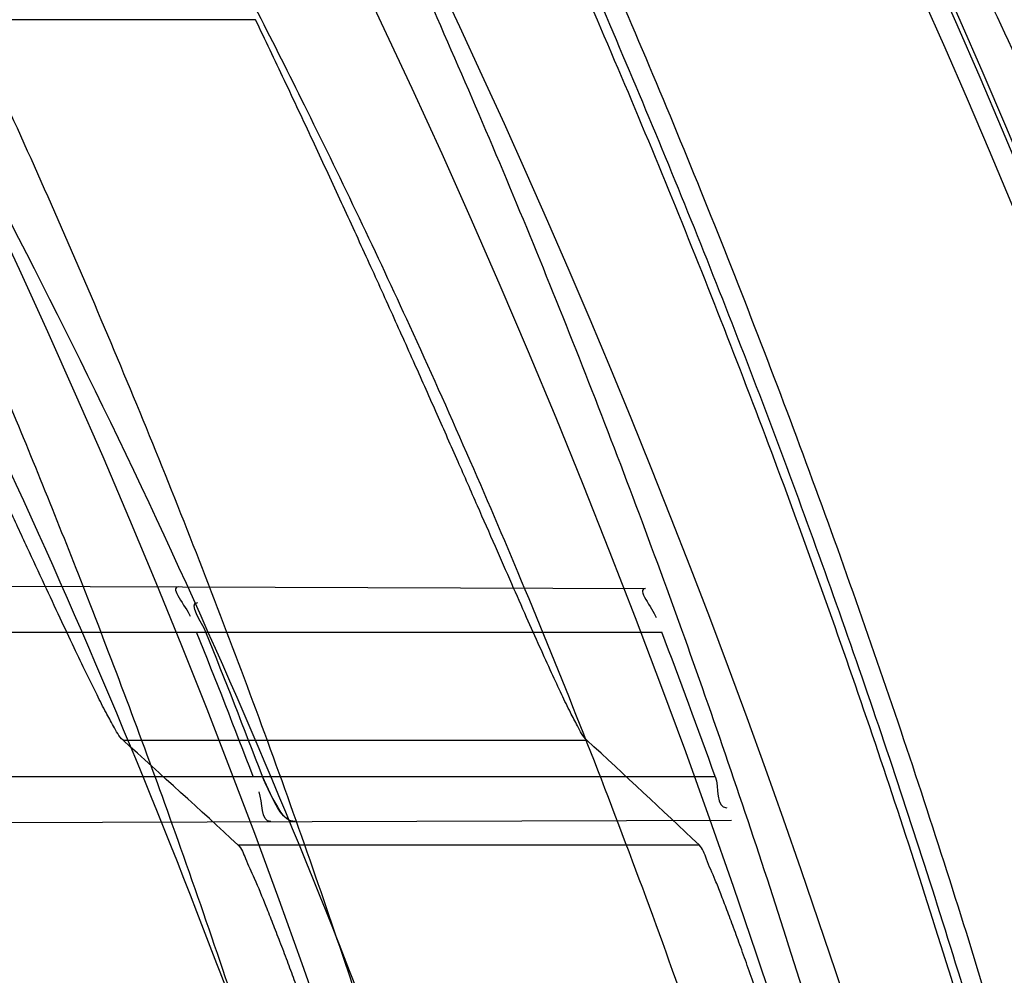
# Model space of a CAD drawing. Header units: millimetres. Extents: x 0 to 297, y 0 to 210.
# Tile 52 of 256: x 145.2242 to 145.2719, y 91.2041 to 91.2505. Entities that reach past the tile are written whole.
import ezdxf

# ---------------------------------------------------------------- set-up
doc = ezdxf.new("R2010")
doc.units = ezdxf.units.MM
doc.header["$LTSCALE"] = 16.335
doc.layers.get('0').update_dxf_attribs({"linetype": 'CONTINUOUS'})
for name, color, linetype in [('01_GLOBAL', 7, 'CONTINUOUS'), ('INTFCLR_1', 7, 'CONTINUOUS'), ('INTFCLR_144815', 7, 'CONTINUOUS')]:
    doc.layers.add(name, color=color, linetype=linetype)

msp = doc.modelspace()

# ---------------------------------------------------------------- linework, layer by layer
at = {"color": 7, "linetype": 'Continuous'}
msp.add_circle((145.8748034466, 92.1344639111), 2.66, dxfattribs=at)
at = {"color": 9, "linetype": 'Continuous'}
msp.add_arc((145.8748034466, 92.1344639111), 2.6259090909, 182.9674534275, 267.0325465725, dxfattribs=at)
at = {"layer": '01_GLOBAL', "color": 7, "linetype": 'Continuous'}
msp.add_circle((145.8748034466, 92.1344639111), 2.695, dxfattribs=at)
at = {"layer": 'INTFCLR_1', "color": 9, "linetype": 'Continuous'}
for p, q in [((145.1905875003, 91.2231128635), (145.2545361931, 91.22288963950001)), ((145.1928489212, 91.2207682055), (145.2553191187, 91.2207682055)), ((145.1959172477, 91.21376820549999), (145.2579111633, 91.21376820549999)), ((145.1957315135, 91.2114415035), (145.2586939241, 91.2116612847))]:
    msp.add_line(p, q, dxfattribs=at)
at = {"layer": 'INTFCLR_1', "color": 7, "linetype": 'Continuous'}
msp.add_line((145.2363398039, 91.2129261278), (145.2359608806, 91.21376820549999), dxfattribs=at)
at = {"layer": 'INTFCLR_1', "color": 6, "linetype": 'Continuous'}
for centre, radius, start, end in [((144.8596077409, 91.07026820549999), 0.4224162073, 270, 90.00000002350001), ((144.8596077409, 91.07026820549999), 0.4014439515, 270, 90.00000002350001), ((144.8596393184, 91.070271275), 0.4023302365, 20.8954949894, 21.966423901), ((144.8600715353, 91.0702713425), 0.4023482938, 20.8945030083, 21.9653763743), ((144.8596387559, 91.0702709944), 0.4233348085, 19.8140486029, 20.8243355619)]:
    msp.add_arc(centre, radius, start, end, dxfattribs=at)
at = {"layer": 'INTFCLR_1', "color": 9, "linetype": 'Continuous'}
for points, knots in [([(145.235167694, 90.93964664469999), (145.2359987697, 90.94190808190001), (145.2376274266, 90.94647450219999), (145.2407305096, 90.9557351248), (145.2457654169, 90.9723575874), (145.2504341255, 90.9918676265), (145.2535169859, 91.00930456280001), (145.2548129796, 91.01820820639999), (145.2554818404, 91.0233579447), (145.2570256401, 91.03628652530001), (145.2586297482, 91.05837735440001), (145.2583725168, 91.0844406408), (145.2571603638, 91.1013307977), (145.2563978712, 91.1091297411), (145.2558364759, 91.114316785), (145.2541019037, 91.12831663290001), (145.2501634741, 91.1507342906), (145.2444881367, 91.1726209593), (145.2404287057, 91.1856112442), (145.2389019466, 91.1902577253), (145.2365792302, 91.1971022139), (145.2313391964, 91.2114116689), (145.2222901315, 91.2324134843), (145.211984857, 91.2522549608), (145.2048007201, 91.26446751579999), (145.2014430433, 91.2699038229), (145.1992124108, 91.27344744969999), (145.1931796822, 91.28276721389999), (145.1830706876, 91.2970707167), (145.1690288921, 91.3144833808), (145.1571354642, 91.32753546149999), (145.1488272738, 91.335878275), (145.1442335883, 91.34029544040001), (145.1378598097, 91.34625257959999), (145.1289384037, 91.35405272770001), (145.1192814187, 91.3616211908), (145.1131582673, 91.3659752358), (145.1101748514, 91.3679776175), (145.1077179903, 91.36955505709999), (145.1055301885, 91.37087160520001), (145.1036031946, 91.37188262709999), (145.1025200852, 91.37238560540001), (145.1016575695, 91.37269323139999), (145.1010609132, 91.3728325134), (145.1005598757, 91.3727568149), (145.1004622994, 91.3722852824), (145.1007027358, 91.3717640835), (145.1011202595, 91.3710418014), (145.1017948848, 91.3701326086), (145.1026939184, 91.3690240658), (145.1038249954, 91.36772389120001), (145.1051758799, 91.366231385), (145.106740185, 91.36454834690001), (145.1092045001, 91.36193938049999), (145.1127127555, 91.35827210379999), (145.1192604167, 91.3514013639), (145.126411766, 91.34369308), (145.1329263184, 91.3363257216), (145.1369531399, 91.33164093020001), (145.143428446, 91.32395035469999), (145.1533417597, 91.3114874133), (145.1663378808, 91.2933552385), (145.175744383, 91.2785527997), (145.1819029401, 91.2680164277), (145.1860815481, 91.2606058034), (145.1932904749, 91.24707920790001), (145.2029180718, 91.2266527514), (145.209559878, 91.2096225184), (145.212649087, 91.20079273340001)], [0, 0, 0, 0, 0.0103790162, 0.0208837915, 0.0420711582, 0.08518389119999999, 0.1071959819, 0.1183353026, 0.1239410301, 0.1295663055, 0.1744258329, 0.2192337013, 0.2417180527, 0.2473539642, 0.2529903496, 0.2641931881, 0.3081223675, 0.3509244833, 0.3614867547, 0.3667496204, 0.3719934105, 0.3926231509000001, 0.4323812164, 0.470412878, 0.488854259, 0.4934078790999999, 0.4979383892, 0.5068921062, 0.5412323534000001, 0.5733304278, 0.6031976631, 0.6172528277, 0.6240454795, 0.630650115, 0.6548352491, 0.6750685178, 0.6834752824, 0.6871962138, 0.6905460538, 0.6960524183, 0.6981915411, 0.6999110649, 0.7012078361, 0.7020914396, 0.7026255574, 0.7031007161, 0.7038824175, 0.7050749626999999, 0.7066970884, 0.7087489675, 0.7112252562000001, 0.7141187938, 0.7174211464, 0.7211233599, 0.729578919, 0.7392839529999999, 0.762009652, 0.7748693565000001, 0.7816473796, 0.7886214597, 0.8181786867, 0.8502212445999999, 0.8846823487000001, 0.8936821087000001, 0.9027944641, 0.9213301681, 0.9597016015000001, 1, 1, 1, 1]), ([(145.1053256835, 91.37126820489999), (145.1058354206, 91.3712681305), (145.1084302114, 91.3702416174), (145.1114097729, 91.368499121), (145.114679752, 91.3664418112), (145.1177098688, 91.36444481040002), (145.1239326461, 91.36010616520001), (145.1337472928, 91.3525686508), (145.1428234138, 91.3447978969), (145.1493077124, 91.338863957), (145.1539781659, 91.3344671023), (145.1624222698, 91.3261665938), (145.1745124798, 91.3131815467), (145.1887911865, 91.29585590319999), (145.1990766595, 91.2816176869), (145.2052148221, 91.27234000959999), (145.2074832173, 91.268814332), (145.2108964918, 91.26340759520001), (145.2181971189, 91.2512662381), (145.2286731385, 91.2315365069), (145.2378781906, 91.2106406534), (145.2432089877, 91.1964014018), (145.2455710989, 91.1895927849), (145.247123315, 91.1849719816), (145.2512489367, 91.17205836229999), (145.2570185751, 91.1502977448), (145.2610247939, 91.1279966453), (145.262788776, 91.1140712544), (145.2633595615, 91.10891295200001), (145.2641347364, 91.10115794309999), (145.2653671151, 91.0843629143), (145.2656287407, 91.0584419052), (145.2639975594, 91.0364740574), (145.2624282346, 91.0236195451), (145.2617481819, 91.01849828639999), (145.2604303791, 91.00964310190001), (145.2572949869, 90.99229775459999), (145.2525471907, 90.9728939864), (145.2474296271, 90.9563683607), (145.2442749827, 90.94715947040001), (145.2426192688, 90.9426185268), (145.2417743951, 90.94036969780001)], [0, 0, 0, 0, 0.0031306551, 0.0166311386, 0.0214593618, 0.0268204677, 0.03892666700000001, 0.0680356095, 0.1027865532, 0.1122690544, 0.1220182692, 0.1421808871, 0.1849821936, 0.2309157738, 0.2799873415, 0.2927705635, 0.2992370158, 0.3057352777, 0.3320402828, 0.3862318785, 0.4428084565, 0.4721382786, 0.4795908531, 0.487069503, 0.5020757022, 0.562848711, 0.6251729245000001, 0.641061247, 0.6490543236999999, 0.6570463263, 0.6889269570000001, 0.7524525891, 0.8160592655, 0.8240370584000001, 0.8319876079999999, 0.8477879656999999, 0.8790177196, 0.9402188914, 0.9703170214, 0.9852457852, 1, 1, 1, 1])]:
    msp.add_open_spline(points, degree=3, knots=knots, dxfattribs=at)
at = {"layer": 'INTFCLR_1', "color": 6, "linetype": 'Continuous'}
for points, knots in [([(145.1350652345, 91.37126820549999), (145.1342109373, 91.37126820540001), (145.1357546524, 91.3683275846), (145.1370803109, 91.3667054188), (145.1392467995, 91.36385886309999), (145.1419201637, 91.3606392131), (145.145337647, 91.3565301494), (145.149332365, 91.3517583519), (145.1536170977, 91.34656836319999), (145.1578478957, 91.34135293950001), (145.1617862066, 91.3363852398), (145.1654017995, 91.331722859), (145.1686896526, 91.3273862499), (145.1716611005, 91.3233823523), (145.1743369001, 91.31970203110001), (145.176743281, 91.3163294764), (145.1789048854, 91.31324522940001), (145.1808385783, 91.31044103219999), (145.1825660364, 91.30789847), (145.1841084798, 91.3055965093), (145.185490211, 91.3035084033), (145.1867189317, 91.3016307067), (145.1878098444, 91.2999462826), (145.1887779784, 91.29843766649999), (145.1896459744, 91.2970737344), (145.1906214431, 91.2955292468), (145.191753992, 91.2937193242), (145.1928766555, 91.2919021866), (145.1938510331, 91.29030917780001), (145.1946912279, 91.28892487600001), (145.1956155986, 91.28738878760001), (145.1966371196, 91.28567497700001), (145.1977643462, 91.2837631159), (145.1990081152, 91.2816272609), (145.2003754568, 91.2792470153), (145.201880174, 91.2765873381), (145.2035347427, 91.2736120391), (145.2053542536, 91.2702751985), (145.2073580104, 91.2665186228), (145.2095596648, 91.2622861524), (145.2119715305, 91.25751282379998), (145.214608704, 91.2521191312), (145.2174929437, 91.2459939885), (145.220642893, 91.2390035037), (145.2240752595, 91.2309767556), (145.227802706, 91.2217082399), (145.2318351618, 91.21090431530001), (145.2361179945, 91.19831684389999), (145.2403681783, 91.18429274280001), (145.2442872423, 91.16942297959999), (145.2476657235, 91.15438159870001), (145.2504753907, 91.1392991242), (145.2527156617, 91.12423526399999), (145.2543982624, 91.1091876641), (145.2555287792, 91.0941918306), (145.256117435, 91.079233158), (145.2561708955, 91.0643352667), (145.2556951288, 91.0494844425), (145.2546936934, 91.0346826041), (145.2531693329, 91.01994161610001), (145.2511191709, 91.00523180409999), (145.2485428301, 90.9905728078), (145.2454275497, 90.9759328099), (145.2417708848, 90.9613303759), (145.2376203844, 90.94696810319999), (145.2332204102, 90.9335438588), (145.2288852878, 90.92162630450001), (145.2248596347, 90.9114479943), (145.2211587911, 90.90270194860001), (145.2177663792, 90.89512937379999), (145.2146668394, 90.8885329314), (145.2118379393, 90.8827508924), (145.2092594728, 90.87766290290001), (145.2069119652, 90.8731710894), (145.2047820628, 90.869201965), (145.2028538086, 90.86569136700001), (145.2011073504, 90.8625761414), (145.1995253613, 90.8598041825), (145.1980916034, 90.85733143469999), (145.1967959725, 90.8551286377), (145.1956290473, 90.85316932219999), (145.1945782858, 90.85142412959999), (145.1936278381, 90.84986076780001), (145.1927650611, 90.8484539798), (145.1919665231, 90.8471621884), (145.1911689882, 90.845881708), (145.1903111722, 90.84451464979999), (145.1893416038, 90.842982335), (145.1882509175, 90.8412749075), (145.1870226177, 90.8393719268), (145.1856376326, 90.83725116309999), (145.1840803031, 90.8348962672), (145.1823329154, 90.83229124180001), (145.1803729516, 90.82941478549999), (145.1781781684, 90.82624664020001), (145.1757236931, 90.82276863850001), (145.1729902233, 90.8189712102), (145.1699514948, 90.8148382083), (145.1665806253, 90.81035527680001), (145.1628687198, 90.8055344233), (145.1588145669, 90.8003903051), (145.1544498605, 90.7949847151), (145.149996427, 90.78957611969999), (145.1458273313, 90.78459071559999), (145.1422457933, 90.7802896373), (145.1394492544, 90.7769290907), (145.1371773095, 90.773959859), (145.1358081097, 90.7722873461), (145.134193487, 90.7692682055), (145.1350652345, 90.7692682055)], [0, 0, 0, 0, 0.0038604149, 0.007501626, 0.0124785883, 0.0188917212, 0.0268498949, 0.0364677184, 0.0470694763, 0.05724446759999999, 0.0668187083, 0.0757144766, 0.08390537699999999, 0.0914099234, 0.09824517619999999, 0.1044667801, 0.1101313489, 0.1152642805, 0.1198589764, 0.1240215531, 0.1277856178, 0.1311734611, 0.1341617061, 0.1368541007, 0.1392736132, 0.1414672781, 0.1451087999, 0.148921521, 0.1511192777, 0.1535471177, 0.1562389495, 0.1592204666, 0.1625628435, 0.1662680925, 0.1703891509, 0.1749670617, 0.1800766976, 0.185772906, 0.1921414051, 0.1993155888, 0.2073311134, 0.2163077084, 0.2264451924, 0.2379233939, 0.2509534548, 0.2658909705, 0.2830621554, 0.3030578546, 0.3259639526, 0.3492662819, 0.3725305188, 0.395610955, 0.4185782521, 0.4413347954, 0.4640172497, 0.4865192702, 0.5089682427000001, 0.5313242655, 0.5536477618, 0.5759939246, 0.5982772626, 0.6207472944, 0.6432362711, 0.6658996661, 0.6887559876, 0.7107777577, 0.7297237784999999, 0.7460531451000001, 0.7602331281, 0.7726347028, 0.7835467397, 0.7931663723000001, 0.8017211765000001, 0.8093215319, 0.8160683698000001, 0.8220757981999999, 0.8274205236, 0.83220661, 0.8364980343, 0.8403367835, 0.8437547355, 0.8468031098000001, 0.8495420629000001, 0.8520223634, 0.8542604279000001, 0.8564046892, 0.8588391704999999, 0.8615533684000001, 0.8645986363, 0.8679945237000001, 0.8717882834, 0.8760445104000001, 0.8807522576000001, 0.8859628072, 0.8917731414, 0.8981681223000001, 0.9051985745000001, 0.9129160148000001, 0.9213486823, 0.930543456, 0.9404096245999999, 0.9509435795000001, 0.9619432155, 0.9720502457, 0.9803711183, 0.9870628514, 0.9922716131, 0.9960607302, 1, 1, 1, 1]), ([(145.1350652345, 90.7692682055), (145.1360387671, 90.7692682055), (145.1377271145, 90.77040596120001), (145.1403228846, 90.77196865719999), (145.1432989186, 90.7741311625), (145.1469787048, 90.7769487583), (145.1513602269, 90.78054609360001), (145.156189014, 90.78473927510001), (145.1610884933, 90.78922212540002), (145.16571304, 90.7936532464), (145.1699506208, 90.7978753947), (145.1738079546, 90.80185999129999), (145.1773032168, 90.80558700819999), (145.1804624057, 90.8090520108), (145.1833068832, 90.8122538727), (145.1858602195, 90.8151948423), (145.1881553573, 90.8178946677), (145.1902110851, 90.8203591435), (145.1920499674, 90.8226010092), (145.1936917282, 90.8246337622), (145.195161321, 90.8264787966), (145.1964960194, 90.82817546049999), (145.197810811, 90.82986574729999), (145.1992115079, 90.83168840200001), (145.2006985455, 90.83364987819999), (145.2021699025, 90.8356183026), (145.203615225, 90.83757754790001), (145.2051191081, 90.8396441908), (145.2067839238, 90.8419664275), (145.2086446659, 90.8446056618), (145.2107239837, 90.8476123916), (145.2130437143, 90.8510414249), (145.2156231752, 90.85494957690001), (145.2184823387, 90.85940686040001), (145.2216518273, 90.8645112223), (145.2251614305, 90.87037537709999), (145.229038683, 90.8771369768), (145.2333125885, 90.884978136), (145.2380078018, 90.89411228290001), (145.2431555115, 90.9048590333), (145.2486552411, 90.91737134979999), (145.2541538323, 90.9312561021), (145.2592951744, 90.9458952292), (145.2638614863, 90.9607341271), (145.2678132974, 90.9756278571), (145.2711637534, 90.9905604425), (145.2739112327, 91.005452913), (145.2760779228, 91.0203457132), (145.2776685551, 91.03517539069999), (145.2786982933, 91.0499655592), (145.2791763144, 91.06470155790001), (145.2791102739, 91.0793859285), (145.2785051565, 91.09402740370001), (145.2773642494, 91.1086166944), (145.2756872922, 91.1231600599), (145.2734729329, 91.13765537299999), (145.2707211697, 91.1520804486), (145.2674209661, 91.16646759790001), (145.2635667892, 91.1807987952), (145.259139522, 91.19509062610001), (145.254151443, 91.2092704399), (145.2488018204, 91.2228033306), (145.2434345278, 91.23506080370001), (145.238408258, 91.245610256), (145.2338248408, 91.2545835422), (145.2296571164, 91.2622860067), (145.2258775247, 91.26893157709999), (145.2224553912, 91.2746994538), (145.2193628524, 91.2797261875), (145.216567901, 91.28412676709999), (145.2140471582, 91.2879848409), (145.2117761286, 91.29137679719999), (145.209737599, 91.2943566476), (145.2079066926, 91.2969818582), (145.20627007, 91.2992895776), (145.2048016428, 91.30132990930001), (145.203482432, 91.3031390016), (145.202221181, 91.30484800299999), (145.2009100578, 91.3066043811), (145.1994654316, 91.308515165), (145.1979774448, 91.3104559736), (145.1964846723, 91.3123763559), (145.1949729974, 91.31429626), (145.1933137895, 91.31637424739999), (145.1914604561, 91.3186591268), (145.1893845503, 91.3211745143), (145.1870661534, 91.32393108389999), (145.1844777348, 91.3269433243), (145.1815962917, 91.3302189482), (145.1783918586, 91.3337676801), (145.174841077, 91.3375879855), (145.1709238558, 91.34167041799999), (145.1666153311, 91.3459993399), (145.1619164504, 91.3505367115), (145.1569054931, 91.35515789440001), (145.1519289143, 91.3595100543), (145.1473729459, 91.36327579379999), (145.1435388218, 91.36622737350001), (145.1404516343, 91.3684830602), (145.1377826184, 91.3700958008), (145.1360568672, 91.37126820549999), (145.1350652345, 91.37126820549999)], [0, 0, 0, 0, 0.0042187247, 0.0081401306, 0.0133978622, 0.0200459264, 0.0282638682, 0.0379443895, 0.0477615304, 0.05703690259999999, 0.0656973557, 0.0736821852, 0.0810680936, 0.0878383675, 0.0940009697, 0.0996271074, 0.1047154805, 0.1093563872, 0.1135342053, 0.1172803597, 0.1206792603, 0.1237557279, 0.1266349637, 0.1299589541, 0.1337168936, 0.1373013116, 0.1406085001, 0.1442672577, 0.148377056, 0.1529904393, 0.1582606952, 0.164218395, 0.1709303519, 0.1785521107, 0.1871652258, 0.1969659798, 0.2081658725, 0.2209392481, 0.2356613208, 0.2526660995, 0.2725685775, 0.2948769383, 0.3173640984, 0.3397873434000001, 0.3621386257, 0.3841211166, 0.4060891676, 0.4277469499, 0.4493218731, 0.470705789, 0.4919793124, 0.5131981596, 0.5343255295, 0.5554668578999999, 0.5765984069, 0.5977513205, 0.6189954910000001, 0.6402209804, 0.6617015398, 0.6832900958, 0.7050415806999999, 0.7268239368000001, 0.7463339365, 0.7630160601, 0.7774553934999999, 0.7899931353, 0.8009638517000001, 0.8105830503, 0.8190545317, 0.8265380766, 0.8331730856, 0.8390248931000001, 0.8442268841, 0.8488182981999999, 0.8528943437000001, 0.8564866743, 0.8597116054, 0.8625968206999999, 0.8656908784, 0.8692094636, 0.8729771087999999, 0.8762884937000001, 0.879749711, 0.8835661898, 0.8878115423, 0.8924986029, 0.8976989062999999, 0.9034198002, 0.9097088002, 0.9166034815, 0.9241390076, 0.9323094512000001, 0.9411199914, 0.9506041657, 0.9606137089, 0.9706541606, 0.9792553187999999, 0.9862062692, 0.9916647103, 0.9957028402, 1, 1, 1, 1])]:
    msp.add_open_spline(points, degree=3, knots=knots, dxfattribs=at)
for points in [[(145.2319003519, 91.2229686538), (145.2313933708, 91.2229704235), (145.2322584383, 91.2220199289), (145.2324480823, 91.2215497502)], [(145.2545361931, 91.22288963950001), (145.2540399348, 91.2228913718), (145.254869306, 91.2219546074), (145.2550457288, 91.2214907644)], [(145.2332133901, 91.2207682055), (145.2330273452, 91.2212294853), (145.2323201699, 91.222208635), (145.2328175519, 91.2222068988)], [(145.2579111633, 91.21376820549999), (145.2580937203, 91.21326152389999), (145.2579265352, 91.2122485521), (145.2584650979, 91.21225043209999)], [(145.2363692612, 91.2115833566), (145.2358517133, 91.21158155), (145.23597881, 91.21254208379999), (145.2357942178, 91.21302559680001)]]:
    msp.add_open_spline(points, degree=3, dxfattribs=at)
at = {"layer": 'INTFCLR_1', "color": 7, "linetype": 'Continuous'}
msp.add_open_spline([(145.2375349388, 91.21158742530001), (145.2370769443, 91.2115856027), (145.2365133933, 91.2126198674), (145.236121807, 91.21334591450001), (145.2359608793, 91.2137682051)], degree=3, knots=[0, 0, 0, 0, 0.5033427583, 1, 1, 1, 1], dxfattribs=at)
msp.add_open_spline([(145.2375349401, 91.2115874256), (145.2369367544, 91.2115853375), (145.2366224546, 91.21239892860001), (145.2363398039, 91.2129261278)], degree=3, dxfattribs=at)
at = {"layer": 'INTFCLR_144815', "color": 9, "linetype": 'Continuous'}
for p, q in [((145.2356203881, 91.25048196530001), (145.2121750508, 91.25048196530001)), ((145.2291998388, 91.2155299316), (145.2516903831, 91.2155299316)), ((145.2347691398, 91.2104525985), (145.2571234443, 91.2104525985))]:
    msp.add_line(p, q, dxfattribs=at)
at = {"layer": 'INTFCLR_144815', "color": 6, "linetype": 'Continuous'}
for radius in [0.4466793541, 0.4256665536]:
    msp.add_circle((144.8596077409, 91.07026820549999), radius, dxfattribs=at)
for radius, start, end in [(0.6157754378, 313.9937911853, 154.5150993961), (0.5947754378, 312.9543589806, 154.5144414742), (0.5751005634, 282.2440355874, 71.2863570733), (0.4537777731, 308.490992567, 51.50900743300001), (0.4747905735, 316.9838592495, 43.0161407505), (0.4480128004, 313.9992414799, 46.00075850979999)]:
    msp.add_arc((144.8596077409, 91.07026820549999), radius, start, end, dxfattribs=at)
at = {"layer": 'INTFCLR_144815', "color": 9, "linetype": 'Continuous'}
for centre, radius, start, end in [((144.8596077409, 91.07026820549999), 0.5712784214, 292.4997540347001, 54.0964566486), ((144.8596102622, 91.0702693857), 0.5153523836, 292.4997540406, 54.09645665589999), ((144.8596257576, 91.0702725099), 0.5066391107, 311.2505121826, 48.7494878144), ((144.859607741, 91.07026820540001), 0.4617768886, 314.0862202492, 45.9137797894), ((144.8596077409, 91.07026820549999), 0.450734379, 313.8592910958, 46.1407088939), ((144.8596077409, 91.07026820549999), 0.4477854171, 314.0319604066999, 45.9680396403)]:
    msp.add_arc(centre, radius, start, end, dxfattribs=at)
at = {"layer": 'INTFCLR_144815', "color": 6, "linetype": 'Continuous'}
for centre, major_axis, ratio, start_param, end_param in [((144.8596077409, 90.4783635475), (0, 0.8883082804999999), 0.7456587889, -0.6021168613, -0.5919499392), ((144.8596077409, 90.45318146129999), (0, 0.9261006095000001), 0.7456587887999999, -0.6133947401, -0.6038052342)]:
    msp.add_ellipse(centre, major_axis=major_axis, ratio=ratio, start_param=start_param, end_param=end_param, dxfattribs=at)
for points, knots in [([(145.2825648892, 91.07026820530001), (145.2825648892, 91.0724680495), (145.282532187, 91.07686829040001), (145.2823850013, 91.08346837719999), (145.2821395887, 91.0900684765), (145.2817957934, 91.0966686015), (145.2813534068, 91.10326862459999), (145.2808121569, 91.1098685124), (145.280171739, 91.116467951), (145.2794317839, 91.12306678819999), (145.2785919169, 91.12966449), (145.2776516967, 91.1362607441), (145.2766107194, 91.1428547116), (145.2754685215, 91.1494457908), (145.2742247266, 91.1560327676), (145.2728788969, 91.162614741), (145.2714307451, 91.1691900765), (145.2698799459, 91.1757574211), (145.2682264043, 91.1823145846), (145.2664700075, 91.1888596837), (145.2646109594, 91.1953899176), (145.2626494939, 91.2019027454), (145.260586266, 91.2083946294), (145.2584220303, 91.21486222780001), (145.2561580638, 91.22130118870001), (145.2537958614, 91.2277072), (145.2513375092, 91.2340750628), (145.2487855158, 91.24039929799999), (145.2461430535, 91.2466736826), (145.243413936, 91.25289146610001), (145.2406027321, 91.2590452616), (145.2377148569, 91.2651270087), (145.2347566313, 91.2711280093), (145.2317353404, 91.277038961), (145.2286592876, 91.2828499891), (145.2255378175, 91.28855072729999), (145.2223813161, 91.2941304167), (145.2192011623, 91.29957806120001), (145.2160096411, 91.30488260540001), (145.2128197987, 91.31003316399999), (145.2096452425, 91.3150192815), (145.2064998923, 91.319831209), (145.2033976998, 91.32446017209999), (145.2003523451, 91.3288986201), (145.1973769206, 91.33314045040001), (145.1944836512, 91.33718115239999), (145.1916836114, 91.34101794), (145.1889866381, 91.34464961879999), (145.1864013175, 91.3480763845), (145.1839350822, 91.3512995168), (145.1815937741, 91.35432180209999), (145.1793814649, 91.357147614), (145.1773002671, 91.35978303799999), (145.1753509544, 91.3622350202), (145.1735333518, 91.364510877), (145.1718468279, 91.36661771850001), (145.1702903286, 91.3685624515), (145.168862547, 91.3703516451), (145.1675620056, 91.371991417), (145.1663872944, 91.37348740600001), (145.1653367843, 91.374844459), (145.1644092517, 91.3760681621), (145.1636017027, 91.3771604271), (145.1629160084, 91.3781335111), (145.1623391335, 91.3789669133), (145.1618093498, 91.3798980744), (145.161227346, 91.38056444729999), (145.1612445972, 91.38176247), (145.1615550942, 91.38176808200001)], [0, 0, 0, 0, 0.0193188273, 0.0386418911, 0.05797372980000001, 0.0773181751, 0.0966800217, 0.1160624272, 0.1354702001, 0.1549057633, 0.1743738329, 0.1938759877, 0.2134167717, 0.2329964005, 0.2526187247, 0.2722829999, 0.2919923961, 0.3117443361, 0.3315407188, 0.3513772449, 0.37125414, 0.391164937, 0.4111075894, 0.4310729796, 0.4510561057, 0.4710451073, 0.4910305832, 0.5109984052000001, 0.5309330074, 0.5508166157, 0.5706284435, 0.590344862, 0.6099392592, 0.6293819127, 0.6486401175, 0.6676780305, 0.6864570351, 0.7049360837, 0.7230721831, 0.7408210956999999, 0.7581383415, 0.7749801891, 0.7913047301, 0.8070730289, 0.822250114, 0.8368060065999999, 0.8507161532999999, 0.8639624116, 0.8765312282, 0.8884132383, 0.8996029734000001, 0.9101049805, 0.9199296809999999, 0.9290934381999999, 0.9376135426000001, 0.9455077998, 0.9527934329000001, 0.9594885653, 0.9656100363, 0.9711731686, 0.9761922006, 0.9806816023, 0.9846553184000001, 0.9881278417, 0.9911127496, 0.9936230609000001, 0.9972727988, 1, 1, 1, 1]), ([(145.1715348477, 90.75876832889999), (145.1712150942, 90.75877420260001), (145.1712119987, 90.7600066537), (145.1717859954, 90.7606973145), (145.1723169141, 90.76165810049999), (145.1728921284, 90.7625179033), (145.1735763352, 90.7635211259), (145.1743814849, 90.7646468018), (145.17530592, 90.76590735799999), (145.1763525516, 90.7673048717), (145.1775225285, 90.7688449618), (145.1788179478, 90.77053327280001), (145.1802417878, 90.7723776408), (145.1817966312, 90.7743857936), (145.1834827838, 90.77656326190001), (145.1852973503, 90.77891214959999), (145.1872357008, 90.7814329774), (145.189295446, 90.7841297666), (145.1914790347, 90.78701356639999), (145.1937896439, 90.79009740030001), (145.1962240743, 90.79338687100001), (145.1987743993, 90.7968818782), (145.2014309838, 90.8005803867), (145.2041860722, 90.8044833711), (145.2070298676, 90.8085892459), (145.2099514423, 90.81289490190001), (145.2129388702, 90.817395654), (145.215979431, 90.8220852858), (145.2190598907, 90.8269562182), (145.2221667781, 90.8319996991), (145.2252866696, 90.83720604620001), (145.2284064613, 90.84256492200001), (145.2315136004, 90.8480656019), (145.2345962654, 90.8536972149), (145.2376434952, 90.8594489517), (145.2406452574, 90.8653102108), (145.2435925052, 90.8712707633), (145.2464771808, 90.87732085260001), (145.2492921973, 90.8834512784), (145.2520314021, 90.8896534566), (145.2546894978, 90.8959194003), (145.2572619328, 90.9022416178), (145.2597453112, 90.9086143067), (145.2621317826, 90.9150187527), (145.2644188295, 90.921447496), (145.2666074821, 90.927902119), (145.2687002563, 90.9343905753), (145.2706975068, 90.94091510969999), (145.2725965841, 90.9474676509), (145.2743963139, 90.9540444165), (145.2760946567, 90.9606370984), (145.2776905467, 90.96723941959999), (145.2791843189, 90.97385019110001), (145.2805765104, 90.98046922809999), (145.2818676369, 90.98709652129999), (145.2830580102, 90.9937313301), (145.2841477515, 91.0003718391), (145.2851369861, 91.0070158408), (145.2860260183, 91.01366199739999), (145.2868152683, 91.0203099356), (145.2875051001, 91.02695916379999), (145.2880958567, 91.0336093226), (145.2885878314, 91.04025993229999), (145.2889813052, 91.0469109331), (145.289276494, 91.0535620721), (145.2894735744, 91.06021341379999), (145.2895726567, 91.0668647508), (145.2895738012, 91.0735161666), (145.2894770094, 91.0801674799), (145.2892822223, 91.0868188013), (145.2889893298, 91.09346994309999), (145.2885981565, 91.1001209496), (145.2881084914, 91.1067715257), (145.2875200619, 91.1134215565), (145.2868325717, 91.1200706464), (145.2860456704, 91.126718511), (145.2851589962, 91.13336461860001), (145.2841721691, 91.14000833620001), (145.2830848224, 91.14664879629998), (145.2818965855, 91.15328508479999), (145.2806070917, 91.15991620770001), (145.2792161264, 91.166540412), (145.2777236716, 91.17315528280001), (145.27612979, 91.1797584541), (145.2744344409, 91.18634824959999), (145.2726374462, 91.1929236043), (145.2707388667, 91.19948263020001), (145.2687392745, 91.2060219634), (145.2666397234, 91.21253728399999), (145.2644415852, 91.2190240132), (145.2621464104, 91.2254777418), (145.2597562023, 91.23189351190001), (145.2572735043, 91.2382657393), (145.2547014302, 91.2445882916), (145.2520437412, 91.25085444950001), (145.2493049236, 91.25705687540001), (145.2464902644, 91.26318759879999), (145.2436059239, 91.26923801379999), (145.240658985, 91.2751989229), (145.2376574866, 91.2810606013), (145.2346104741, 91.28681281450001), (145.231527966, 91.2924449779), (145.2284209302, 91.2979462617), (145.2253011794, 91.30330580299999), (145.2221812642, 91.3085128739), (145.2190742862, 91.31355713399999), (145.2159936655, 91.3184289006), (145.2129528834, 91.323119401), (145.209965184, 91.3276210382), (145.207043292, 91.331927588), (145.2041991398, 91.3360343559), (145.2014436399, 91.33993825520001), (145.1987864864, 91.3436378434), (145.1962360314, 91.34713327), (145.1937992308, 91.35042615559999), (145.1914816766, 91.3535193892), (145.1892876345, 91.3564169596), (145.1872201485, 91.3591237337), (145.1852811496, 91.36164526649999), (145.1834716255, 91.3639875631), (145.1817917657, 91.36615689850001), (145.1802410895, 91.36815967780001), (145.1788186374, 91.3700022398), (145.1775230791, 91.3716907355), (145.1763528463, 91.3732311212), (145.1753062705, 91.37462867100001), (145.1743814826, 91.3758893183), (145.1735770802, 91.3770151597), (145.1728902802, 91.378018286), (145.1723225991, 91.3788786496), (145.1718630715, 91.3796692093), (145.171402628, 91.38041122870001), (145.1710534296, 91.38175923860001), (145.1715348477, 91.38176808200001)], [0, 0, 0, 0, 0.0014103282, 0.0032894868, 0.0045784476, 0.006109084, 0.0078878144, 0.009921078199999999, 0.0122159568, 0.0147800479, 0.0176210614, 0.0207450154, 0.0241645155, 0.0278962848, 0.0319450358, 0.0363094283, 0.0409856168, 0.0459681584, 0.0512740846, 0.0569372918, 0.0629614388, 0.06932079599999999, 0.0760170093, 0.0830428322, 0.09038864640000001, 0.09804223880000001, 0.1059886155, 0.1142106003, 0.1226891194, 0.1314036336, 0.1403327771, 0.1494548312, 0.1587482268, 0.1681920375, 0.1777662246, 0.1874518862, 0.1972313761, 0.2070885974, 0.2170088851, 0.2269790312, 0.2369874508, 0.247023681, 0.2570780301, 0.2671479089, 0.2771627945, 0.2871678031, 0.297203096, 0.3072268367, 0.3172573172, 0.3272873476, 0.3372951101, 0.3472786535, 0.3572404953, 0.3671820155, 0.3771057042, 0.38701475, 0.3969071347, 0.4067804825, 0.4166362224, 0.4264761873, 0.4363022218, 0.4461151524, 0.4559173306, 0.4657100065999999, 0.4754958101, 0.4852761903, 0.4950537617, 0.5048299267, 0.514607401, 0.5243876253, 0.5341732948, 0.5439658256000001, 0.5537677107, 0.5635801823, 0.5734055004, 0.5832449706, 0.5931003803, 0.6029729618, 0.6128636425, 0.6227732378, 0.6327028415, 0.6426530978, 0.6526214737, 0.6626060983, 0.6726078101, 0.6826271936, 0.6926651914, 0.7027189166, 0.7127821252, 0.7228511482, 0.7329216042, 0.7429877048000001, 0.7530428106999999, 0.7630790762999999, 0.7730874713, 0.7830577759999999, 0.7929782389, 0.8028356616, 0.8126154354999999, 0.8223014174, 0.8318761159, 0.8413205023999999, 0.8506146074, 0.8597374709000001, 0.8686675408, 0.8773831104, 0.8858627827, 0.8940860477, 0.9020337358, 0.9096886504, 0.9170358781, 0.9240630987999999, 0.9307608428, 0.9371226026, 0.9431446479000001, 0.9488258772, 0.9541674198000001, 0.9591725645, 0.9638462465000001, 0.9681947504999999, 0.9722253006, 0.9759458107, 0.979364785, 0.9824904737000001, 0.9853313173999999, 0.9878955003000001, 0.9901906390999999, 0.9922241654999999, 0.994002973, 0.9955336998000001, 0.9968227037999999, 0.9978766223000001, 1, 1, 1, 1]), ([(145.1421340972, 91.37126820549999), (145.141854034, 91.37126820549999), (145.1417650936, 91.37021038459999), (145.1424894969, 91.3693784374), (145.143367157, 91.3678777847), (145.1447612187, 91.3660934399), (145.1465613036, 91.3637858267), (145.148808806, 91.3610378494), (145.15150356, 91.3577710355), (145.1546511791, 91.35396994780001), (145.1582867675, 91.34954750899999), (145.1624048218, 91.344466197), (145.16699477, 91.33867882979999), (145.1720315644, 91.3321472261), (145.1774486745, 91.3248771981), (145.1831935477, 91.3168503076), (145.1891616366, 91.3081201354), (145.19527173, 91.2987116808), (145.2014126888, 91.2887078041), (145.2074988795, 91.2781671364), (145.2134387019, 91.26717904), (145.2191667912, 91.25580768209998), (145.2246200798, 91.24413429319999), (145.2297609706, 91.2322080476), (145.2345518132, 91.2200961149), (145.2389754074, 91.20783206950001), (145.2430148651, 91.1954618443), (145.246661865, 91.1830173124), (145.2499164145, 91.1705126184), (145.2527714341, 91.157993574), (145.2552383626, 91.14543575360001), (145.2573125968, 91.13288842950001), (145.2590034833, 91.12032425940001), (145.2603109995, 91.1077828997), (145.2612405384, 91.09525508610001), (145.2617956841, 91.08275225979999), (145.2619187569, 91.0744266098), (145.2619187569, 91.0702682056)], [0, 0, 0, 0, 0.0025344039, 0.005901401, 0.0109295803, 0.0177704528, 0.0265540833, 0.0373505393, 0.04991676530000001, 0.0648695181, 0.0820131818, 0.1017234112, 0.1240566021, 0.1488553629, 0.1763609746, 0.2060970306, 0.2381748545, 0.2720515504, 0.3076064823, 0.3443876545, 0.3821831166, 0.4206251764, 0.4595934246, 0.4987613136, 0.5381325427, 0.5774437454, 0.6167240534, 0.6558745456, 0.6947773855, 0.7336358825, 0.7720551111, 0.8105726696, 0.8487051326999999, 0.8867612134, 0.9246626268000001, 0.9623689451, 1, 1, 1, 1]), ([(145.1816919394, 91.37126820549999), (145.1813689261, 91.37126820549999), (145.181354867, 91.37002508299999), (145.1818990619, 91.3693135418), (145.1824036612, 91.36833271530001), (145.1829511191, 91.36745360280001), (145.1836029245, 91.3664285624), (145.1843702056, 91.3652784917), (145.1852510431, 91.3639914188), (145.1862478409, 91.3625655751), (145.1873615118, 91.36099545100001), (145.1885933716, 91.3592761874), (145.1899443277, 91.35740242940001), (145.1914151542, 91.3553685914), (145.1930061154, 91.3531691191), (145.1947171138, 91.3507983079), (145.1965473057, 91.3482507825), (145.1984952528, 91.34552127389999), (145.2005585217, 91.3426051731), (145.2027337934, 91.33949840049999), (145.2050166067, 91.3361978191), (145.207401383, 91.33270127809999), (145.2098813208, 91.32900788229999), (145.2124484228, 91.3251181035), (145.2150935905, 91.3210338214), (145.2178067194, 91.3167583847), (145.2205768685, 91.3122965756), (145.2233924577, 91.30765452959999), (145.2262415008, 91.3028395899), (145.2291118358, 91.297860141), (145.2319913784, 91.29272536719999), (145.2348683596, 91.2874449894), (145.2377314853, 91.2820290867), (145.2405700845, 91.276487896), (145.2433742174, 91.27083163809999), (145.2461347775, 91.26507030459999), (145.2488435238, 91.25921354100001), (145.2514930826, 91.25327056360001), (145.2540769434, 91.2472500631), (145.2565894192, 91.2411601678), (145.2590255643, 91.23500850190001), (145.2613812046, 91.2288019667), (145.2636527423, 91.2225470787), (145.2658372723, 91.2162495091), (145.2679322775, 91.20991477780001), (145.2699358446, 91.203547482), (145.2718463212, 91.1971521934), (145.2736625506, 91.19073257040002), (145.275383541, 91.18429233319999), (145.2770086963, 91.1778343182), (145.2785375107, 91.171361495), (145.2799697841, 91.1648759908), (145.281305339, 91.1583801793), (145.282544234, 91.1518756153), (145.2836865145, 91.14536413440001), (145.2847323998, 91.1388467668), (145.285682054, 91.13232495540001), (145.2865357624, 91.12579938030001), (145.2872937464, 91.1192711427), (145.2879563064, 91.1127405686), (145.2885236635, 91.10620849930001), (145.2889960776, 91.09967506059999), (145.2893737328, 91.0931409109), (145.2896568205, 91.0866060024), (145.2898454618, 91.0800708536), (145.2899397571, 91.0735353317), (145.2899397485, 91.06699989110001), (145.2898454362, 91.0604643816), (145.2896567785, 91.0539292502), (145.2893736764, 91.04739438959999), (145.2889960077, 91.040860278), (145.2885235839, 91.034326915), (145.2879562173, 91.0277949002), (145.2872936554, 91.02126443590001), (145.2865356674, 91.0147362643), (145.2856819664, 91.00821082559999), (145.2847323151, 91.0016890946), (145.283686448, 90.99517188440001), (145.2825441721, 90.98866045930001), (145.2813053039, 90.98215605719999), (145.2799697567, 90.9756602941), (145.2785375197, 90.9691749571), (145.277008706, 90.9627021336), (145.2753835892, 90.95624426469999), (145.2736625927, 90.9498039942), (145.2718464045, 90.94338450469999), (145.2699359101, 90.9369891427), (145.2679323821, 90.9306219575), (145.2658373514, 90.9242871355), (145.2636528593, 90.9179896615), (145.2613812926, 90.91173468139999), (145.2590256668, 90.9055281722), (145.2565895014, 90.8993764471), (145.2540770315, 90.8932865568), (145.2514931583, 90.8872660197), (145.2488435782, 90.8813229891), (145.2461348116, 90.8754661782), (145.2433742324, 90.86970480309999), (145.2405700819, 90.8640485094), (145.2377314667, 90.8585072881), (145.2348683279, 90.85309136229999), (145.2319913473, 90.8478109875), (145.2291118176, 90.8426762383), (145.2262415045, 90.8376968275), (145.2233924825, 90.83288192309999), (145.220576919, 90.8282399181), (145.2178068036, 90.8237781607), (145.2150937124, 90.8195027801), (145.2124485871, 90.8154185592), (145.2098815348, 90.8115288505), (145.2074016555, 90.8078355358), (145.2050169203, 90.8043390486), (145.2027341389, 90.801038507), (145.2005588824, 90.79793175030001), (145.1984956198, 90.7950156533), (145.1965476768, 90.79228614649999), (145.1947174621, 90.7897385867), (145.1930064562, 90.7873677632), (145.1914154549, 90.7851682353), (145.1899446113, 90.7831343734), (145.1885936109, 90.781260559), (145.1873617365, 90.77954126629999), (145.1862480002, 90.77797109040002), (145.1852512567, 90.77654520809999), (145.1843701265, 90.7752581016), (145.1836036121, 90.77410794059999), (145.1829493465, 90.7730830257), (145.1824091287, 90.7722033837), (145.1819724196, 90.77139682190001), (145.1815362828, 90.7706332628), (145.1812048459, 90.7692682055), (145.1816919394, 90.7692682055)], [0, 0, 0, 0, 0.0014863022, 0.0034583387, 0.00480742, 0.0064070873, 0.008263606, 0.0103831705, 0.0127725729, 0.0154385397, 0.018388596, 0.0216299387, 0.0251705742, 0.0290176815, 0.0331791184, 0.0376612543, 0.0424708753, 0.0476126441, 0.053091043, 0.05890788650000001, 0.0650637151, 0.071556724, 0.0783824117, 0.08553378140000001, 0.09300120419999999, 0.1007725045, 0.1088330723, 0.1171662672, 0.125753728, 0.1345758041, 0.1436120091, 0.1528416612, 0.1622443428, 0.1717998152, 0.1814887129, 0.1912927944, 0.2011949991, 0.2111795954, 0.2212322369, 0.2313400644, 0.2414915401, 0.251676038, 0.2618853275, 0.272110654, 0.2823462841, 0.2925853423, 0.3028240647, 0.3130572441, 0.3232827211, 0.3334966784, 0.3436983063, 0.353884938, 0.364056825, 0.3742120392, 0.3843517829, 0.3944749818, 0.4045834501, 0.4146764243, 0.4247563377, 0.4348229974, 0.4448791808, 0.4549248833, 0.4649631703, 0.4749943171, 0.4850215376, 0.4950452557, 0.505068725, 0.5150924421, 0.5251196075, 0.5351507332, 0.5451888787, 0.5552345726, 0.5652905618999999, 0.5753571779, 0.5854368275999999, 0.5955298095, 0.6056379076, 0.615761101, 0.6259004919, 0.6360558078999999, 0.6462271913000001, 0.6564139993, 0.6666151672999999, 0.6768294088, 0.6870543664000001, 0.6972879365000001, 0.7075261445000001, 0.7177656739, 0.7280008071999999, 0.7382265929, 0.7484354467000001, 0.7586203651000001, 0.7687717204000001, 0.7788795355, 0.7889322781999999, 0.7989169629, 0.8088192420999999, 0.8186233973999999, 0.8283123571, 0.8378678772, 0.8472706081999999, 0.8565002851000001, 0.8655364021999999, 0.8743584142, 0.8829458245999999, 0.8912789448, 0.8993394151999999, 0.9071106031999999, 0.9145779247, 0.9217291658, 0.9285546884, 0.9350475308, 0.9412033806, 0.9470201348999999, 0.9524985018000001, 0.9576403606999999, 0.9624499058, 0.9669322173, 0.9710936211, 0.9749409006, 0.978481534, 0.9817230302, 0.984673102, 0.9873392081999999, 0.9897286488, 0.9918483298, 0.9937048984, 0.9953046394, 0.9966537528, 0.9977587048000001, 1, 1, 1, 1]), ([(145.290839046, 91.07026820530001), (145.290839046, 91.0726157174), (145.2908026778, 91.0773112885), (145.2906389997, 91.0843540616), (145.2903661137, 91.09139623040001), (145.2899838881, 91.09843744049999), (145.2894921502, 91.10547721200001), (145.2888906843, 91.11251506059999), (145.2881792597, 91.1195502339), (145.2873576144, 91.1265820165), (145.2864255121, 91.13360928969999), (145.2853827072, 91.1406309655), (145.2842290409, 91.1476454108), (145.2829643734, 91.15465104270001), (145.2815887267, 91.16164560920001), (145.2801021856, 91.1686268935), (145.2785050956, 91.17559187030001), (145.2767979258, 91.182537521), (145.2749815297, 91.18945988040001), (145.2730569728, 91.1963549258), (145.2710258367, 91.2032176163), (145.2688900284, 91.2100427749), (145.2666520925, 91.2168242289), (145.2643151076, 91.22355536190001), (145.2618829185, 91.23022863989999), (145.2593601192, 91.2368358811), (145.2567521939, 91.2433680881), (145.2540656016, 91.2498154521), (145.251307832, 91.2561674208), (145.2484874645, 91.26241274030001), (145.2456141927, 91.2685395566), (145.2426988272, 91.27453552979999), (145.2397532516, 91.2803880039), (145.2367903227, 91.2860842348), (145.2338237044, 91.2916116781), (145.2308676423, 91.2969583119), (145.2279367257, 91.3021129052), (145.2250455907, 91.3070653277), (145.2222085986, 91.3118068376), (145.2194395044, 91.3163303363), (145.2167511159, 91.3206306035), (145.214155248, 91.3247040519), (145.2116626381, 91.32854858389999), (145.2092828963, 91.33216343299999), (145.2070237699, 91.3355500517), (145.2048909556, 91.33871215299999), (145.2028881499, 91.34165545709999), (145.2010177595, 91.34438656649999), (145.1992812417, 91.3469124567), (145.1976794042, 91.3492400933), (145.1962125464, 91.3513762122), (145.1948806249, 91.3533273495), (145.1936832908, 91.35509915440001), (145.19262015, 91.3566982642), (145.1916900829, 91.3581263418), (145.1908931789, 91.35939912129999), (145.19022483, 91.3604881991), (145.1895787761, 91.3617123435), (145.1889756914, 91.36255828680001), (145.1887748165, 91.3641330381), (145.1891690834, 91.3641399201)], [0, 0, 0, 0, 0.02225245, 0.0445093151, 0.0667750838, 0.0890537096, 0.1113496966, 0.1336661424, 0.1560071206, 0.1783746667, 0.2007723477, 0.2232005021, 0.2456615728, 0.2681539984, 0.2906786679, 0.3132316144, 0.3358115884, 0.3584115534, 0.3810274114, 0.4036483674, 0.4262663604, 0.4488666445, 0.4714362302, 0.493956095, 0.516405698, 0.5387611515, 0.5609948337, 0.5830754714, 0.6049679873, 0.6266337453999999, 0.648030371, 0.6691122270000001, 0.6898308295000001, 0.7101353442, 0.7299737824, 0.7492942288, 0.7680459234, 0.7861801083, 0.8036519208, 0.8204214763, 0.8364545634, 0.8517244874, 0.8662078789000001, 0.8798864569, 0.8927486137, 0.9047971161, 0.9160413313, 0.9264952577, 0.9361748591, 0.945097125, 0.9532791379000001, 0.9607380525, 0.9674902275, 0.9735510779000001, 0.9789355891, 0.9836595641, 0.9877384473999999, 0.9911880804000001, 0.9962621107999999, 1, 1, 1, 1]), ([(145.3115000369, 91.07026820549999), (145.3115000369, 91.07473032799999), (145.3113603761, 91.08365933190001), (145.3107329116, 91.09704848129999), (145.3096849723, 91.11043347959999), (145.308214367, 91.1238107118), (145.3063175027, 91.1371751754), (145.3039919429, 91.1505189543), (145.3012336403, 91.1638300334), (145.2980413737, 91.17709300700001), (145.2944139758, 91.1902869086), (145.2903552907, 91.20338555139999), (145.2858713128, 91.2163547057), (145.2809768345, 91.2291533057), (145.2756920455, 91.2417294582), (145.2700508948, 91.25402457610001), (145.2640962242, 91.2659672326), (145.2578895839, 91.2774791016), (145.2515062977, 91.2884744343), (145.2450357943, 91.2988653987), (145.2385803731, 91.3085695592), (145.2322471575, 91.3175132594), (145.2261431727, 91.3256421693), (145.2203622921, 91.3329218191), (145.2149878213, 91.3393465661), (145.2100767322, 91.34492790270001), (145.2056691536, 91.3496994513), (145.2017857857, 91.3536996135), (145.1984327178, 91.3569868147), (145.1956088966, 91.35957815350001), (145.1933015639, 91.36160129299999), (145.1912894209, 91.3630472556), (145.1899601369, 91.36415372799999), (145.1891690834, 91.3641399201)], [0, 0, 0, 0, 0.0408499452, 0.0817377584, 0.1226908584, 0.1637418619, 0.2049215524, 0.2462459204, 0.2877224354, 0.329349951, 0.3711123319, 0.4129705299, 0.4548685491, 0.4967167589, 0.5383929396, 0.579731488, 0.6205367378, 0.6605415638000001, 0.6994421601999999, 0.7369113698, 0.7725873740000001, 0.8061275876, 0.8372253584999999, 0.8656390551, 0.8912193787, 0.9139002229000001, 0.9336943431, 0.9506758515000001, 0.9649483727, 0.9766362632, 0.9858655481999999, 0.9927569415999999, 1, 1, 1, 1]), ([(145.2291998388, 91.2155299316), (145.2289928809, 91.2157165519), (145.2287456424, 91.2161994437), (145.2283319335, 91.21693067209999), (145.227901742, 91.217787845), (145.2273859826, 91.21883698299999), (145.226792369, 91.22008065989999), (145.2261179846, 91.2215133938), (145.2253631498, 91.2231323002), (145.2245293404, 91.2249275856), (145.223614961, 91.2268972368), (145.222623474, 91.2290264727), (145.2215532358, 91.2313125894), (145.2204078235, 91.23374074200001), (145.2191888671, 91.2363006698), (145.2178993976, 91.2389793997), (145.216547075, 91.2417549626), (145.2151356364, 91.2446145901), (145.2136754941, 91.2475325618), (145.2126794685, 91.2494951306), (145.2121750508, 91.25048196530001)], [0, 0, 0, 0, 0.0214966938, 0.0405828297, 0.0652793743, 0.09529253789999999, 0.1308285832, 0.1715592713, 0.2174515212, 0.2686150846, 0.3242550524, 0.3849632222, 0.4497974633, 0.5189726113, 0.5920631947, 0.6685125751, 0.7483022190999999, 0.8302286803, 0.9145080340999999, 1, 1, 1, 1]), ([(145.2516903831, 91.2155299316), (145.2514868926, 91.2157181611), (145.2512501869, 91.2162044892), (145.2508518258, 91.21694014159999), (145.2504396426, 91.2178031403), (145.2499460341, 91.2188590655), (145.2493791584, 91.22011031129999), (145.2487362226, 91.2215510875), (145.2480181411, 91.22317728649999), (145.2472259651, 91.2249800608), (145.2463588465, 91.2269559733), (145.2454201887, 91.2290901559), (145.2444090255, 91.23137884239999), (145.2433291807, 91.2338063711), (145.2421818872, 91.2363635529), (145.2409709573, 91.2390355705), (145.2397030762, 91.241802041), (145.238382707, 91.2446484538), (145.2370191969, 91.24755041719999), (145.2360903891, 91.24950131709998), (145.2356203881, 91.25048196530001)], [0, 0, 0, 0, 0.0216097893, 0.0408396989, 0.0657121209, 0.09597198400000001, 0.1317760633, 0.1727746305, 0.2189756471, 0.2703579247, 0.3262860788, 0.3871934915, 0.4521156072, 0.5213450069, 0.5943173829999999, 0.6706125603, 0.7500420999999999, 0.8315558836, 0.9152237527, 1, 1, 1, 1]), ([(145.2347691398, 91.2104525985), (145.2349519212, 91.210284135), (145.2351535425, 91.20968593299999), (145.2356279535, 91.20872248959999), (145.2360458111, 91.20766053), (145.2364541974, 91.20664074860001), (145.2367971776, 91.2057573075), (145.2371433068, 91.2048446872), (145.2374771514, 91.2039451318), (145.2378106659, 91.2030347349), (145.2381619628, 91.2020556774), (145.2385271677, 91.2010178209), (145.2387728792, 91.2003071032), (145.2388891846, 91.1999669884)], [0, 0, 0, 0, 0.0661323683, 0.1594392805, 0.2899398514, 0.3679395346, 0.4520198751, 0.5419855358, 0.6276363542, 0.7072865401, 0.7999357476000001, 0.9043691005, 1, 1, 1, 1]), ([(145.2610322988, 91.1999669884), (145.2609071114, 91.20035445), (145.2606553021, 91.2011251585), (145.2602733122, 91.20226877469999), (145.259892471, 91.203384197), (145.259518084, 91.2044567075), (145.2591560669, 91.2054710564), (145.2588110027, 91.20641505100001), (145.2584890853, 91.20727700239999), (145.2581914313, 91.20804504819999), (145.2578720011, 91.2088741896), (145.2575058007, 91.20964385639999), (145.2573105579, 91.21027594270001), (145.2571234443, 91.2104525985)], [0, 0, 0, 0, 0.1090622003, 0.2171676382, 0.3229459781, 0.4247541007, 0.5214336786, 0.6114094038, 0.6939832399, 0.7677977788, 0.8322739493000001, 0.9310753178, 1, 1, 1, 1])]:
    msp.add_open_spline(points, degree=3, knots=knots, dxfattribs=at)
at = {"layer": 'INTFCLR_144815', "color": 9, "linetype": 'Continuous'}
for points, knots in [([(145.2022340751, 91.3806847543), (145.2020565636, 91.38053417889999), (145.2021747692, 91.37964001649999), (145.2027953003, 91.37838200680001), (145.203968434, 91.37628109), (145.2065823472, 91.37224539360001), (145.2094210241, 91.36814177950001), (145.2122072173, 91.36414224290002), (145.2145013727, 91.360852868), (145.2190485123, 91.35431354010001), (145.226169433, 91.34385751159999), (145.2327220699, 91.333728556), (145.2373407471, 91.3262870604), (145.2406397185, 91.320872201), (145.2465984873, 91.3107977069), (145.2551099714, 91.29542231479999), (145.2632717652, 91.2790936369), (145.2688351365, 91.26694329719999), (145.2720181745, 91.25964742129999), (145.2768238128, 91.2482528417), (145.2836642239, 91.2304818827), (145.2917386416, 91.2056954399), (145.2974987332, 91.18402038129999), (145.3009660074, 91.16827623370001), (145.3027946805, 91.1589999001), (145.3053720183, 91.1448101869), (145.3084679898, 91.1231376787), (145.3100373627, 91.1036977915), (145.3105249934, 91.0938734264)], [0, 0, 0, 0, 0.0022439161, 0.0070120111, 0.0145616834, 0.0248857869, 0.0536624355, 0.0624935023, 0.07189207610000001, 0.0923184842, 0.1392770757, 0.19383471, 0.2085944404, 0.2237059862, 0.2549574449, 0.3214227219, 0.3930725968, 0.4308712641, 0.4502345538, 0.469804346, 0.5500822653, 0.6337070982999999, 0.7209882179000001, 0.7661541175, 0.7890968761, 0.8121288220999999, 0.9051772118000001, 1, 1, 1, 1]), ([(145.3176333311, 91.0937100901), (145.3171365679, 91.1034672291), (145.3155420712, 91.1227757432), (145.3123972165, 91.14429620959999), (145.3097750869, 91.15838398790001), (145.3079192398, 91.167596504), (145.3043922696, 91.1832327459), (145.2985389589, 91.204758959), (145.2903267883, 91.2293667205), (145.2833813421, 91.2470063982), (145.278496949, 91.2583138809), (145.2752625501, 91.26555722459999), (145.2696069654, 91.2776213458), (145.2613103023, 91.2938304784), (145.2526607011, 91.3090852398), (145.2466069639, 91.31908010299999), (145.243252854, 91.32445151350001), (145.2385584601, 91.33183727), (145.2318942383, 91.3418846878), (145.2246597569, 91.35225547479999), (145.2200368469, 91.3587386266), (145.2177037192, 91.3619998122), (145.2148700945, 91.36596431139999), (145.2119833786, 91.37003142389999), (145.2093208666, 91.3740278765), (145.2081256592, 91.37610993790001), (145.2074895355, 91.37734692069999), (145.2073643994, 91.3782377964), (145.2075406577, 91.3783845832)], [0, 0, 0, 0, 0.0945441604, 0.1873460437, 0.2103231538, 0.2332131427, 0.2782846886, 0.3654193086, 0.4489587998, 0.529211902, 0.5487834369, 0.5681546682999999, 0.6059759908, 0.6777110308, 0.7443035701, 0.7756315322, 0.7907861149, 0.80558492, 0.8603198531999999, 0.9074428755, 0.9279435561, 0.9373780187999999, 0.9462430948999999, 0.9751197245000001, 0.985468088, 0.9930239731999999, 0.9977802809, 1, 1, 1, 1]), ([(145.2413747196, 91.3697613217), (145.2428639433, 91.3678095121), (145.244886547, 91.3651650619), (145.2474551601, 91.36177357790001), (145.2497308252, 91.3587506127), (145.2541366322, 91.3528298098), (145.2608916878, 91.34346662), (145.2694858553, 91.330890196), (145.2769239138, 91.31925431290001), (145.2822409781, 91.3104424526), (145.2853801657, 91.30507285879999), (145.2902521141, 91.296552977), (145.2975017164, 91.2831042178), (145.3067246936, 91.2641132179), (145.3132109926, 91.2490572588), (145.3173738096, 91.2385489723), (145.3201622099, 91.2312497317), (145.3248954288, 91.2181278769), (145.3310525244, 91.19876650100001), (145.3373574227, 91.1746119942), (145.3411666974, 91.15589345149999), (145.3433109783, 91.1430787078), (145.3446460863, 91.1343337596), (145.3460875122, 91.12330024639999), (145.3472124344, 91.1121900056), (145.3479204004, 91.1032489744), (145.3487845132, 91.0898469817), (145.3493461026, 91.0697652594), (145.3485394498, 91.0430468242), (145.3467779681, 91.0231082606), (145.3451270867, 91.0098889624), (145.343909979, 91.0011675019), (145.3415031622, 90.9862564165), (145.3372609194, 90.9655227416), (145.3309735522, 90.94150350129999), (145.3248291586, 90.9222137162), (145.3204306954, 90.9100345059), (145.3183461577, 90.9045328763), (145.3169544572, 90.900927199), (145.3131561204, 90.8913484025), (145.3066802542, 90.87632793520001), (145.2974761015, 90.85738376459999), (145.2894993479, 90.8425881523), (145.283827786, 90.8327786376), (145.2806417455, 90.8274435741), (145.2760993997, 90.8199922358), (145.2694850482, 90.80964470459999), (145.2608832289, 90.79705758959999), (145.2541232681, 90.7876882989), (145.2497158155, 90.78176573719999), (145.2474419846, 90.7787453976), (145.2448787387, 90.77536113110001), (145.2428609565, 90.7727230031), (145.2413748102, 90.7707752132)], [0, 0, 0, 0, 0.0113523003, 0.0153945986, 0.0196724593, 0.0288485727, 0.04952051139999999, 0.0730548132, 0.0992747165, 0.1133659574, 0.1206417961, 0.1280352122, 0.1587481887, 0.1912667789, 0.2256293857, 0.2345212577, 0.2435306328, 0.2617592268, 0.2990180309, 0.3374305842, 0.3771409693, 0.3872950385, 0.3975091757, 0.4180450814, 0.4387403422, 0.4491382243, 0.4595166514, 0.5008391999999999, 0.5419727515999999, 0.5830556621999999, 0.5933356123, 0.6035730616, 0.6237732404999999, 0.6631691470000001, 0.7013781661, 0.7385292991, 0.7567366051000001, 0.761249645, 0.7657337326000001, 0.7746080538, 0.8088969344, 0.8413373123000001, 0.8719692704, 0.886598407, 0.893729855, 0.9007025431, 0.926950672, 0.9505051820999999, 0.9711896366, 0.9803691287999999, 0.9846421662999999, 0.9886711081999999, 1, 1, 1, 1]), ([(145.3348448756, 91.0702682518), (145.334844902, 91.07915622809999), (145.3345399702, 91.09032589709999), (145.3337125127, 91.1037487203), (145.3330254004, 91.1128249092), (145.3319336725, 91.1241028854), (145.3305345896, 91.1353047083), (145.329238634, 91.14418344), (145.3271580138, 91.15718948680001), (145.3234626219, 91.1761862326), (145.3173440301, 91.20071002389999), (145.3113669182, 91.22037535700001), (145.3067706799, 91.2337071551), (145.3040637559, 91.2411212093), (145.3000252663, 91.2517879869), (145.293733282, 91.26707199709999), (145.2847815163, 91.28636411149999), (145.2777415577, 91.30003503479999), (145.2730103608, 91.3086963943), (145.2699640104, 91.31415158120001), (145.2648057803, 91.3231019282), (145.2575886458, 91.33492506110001), (145.2492471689, 91.34771111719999), (145.2429711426, 91.3568262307), (145.2395231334, 91.3616945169), (145.2386583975, 91.36290799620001)], [0, 0, 0, 0, 0.08514645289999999, 0.1069705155, 0.1288336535, 0.1723417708, 0.2155033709, 0.2369658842, 0.2582983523, 0.3416830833, 0.4222645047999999, 0.5003369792, 0.5384972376, 0.5573483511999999, 0.5759473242, 0.6477620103, 0.7156277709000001, 0.779635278, 0.7950300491, 0.8101748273, 0.8394913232, 0.8939896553, 0.9428494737, 0.9857252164, 1, 1, 1, 1])]:
    msp.add_open_spline(points, degree=3, knots=knots, dxfattribs=at)

doc.saveas('drawing.dxf')
